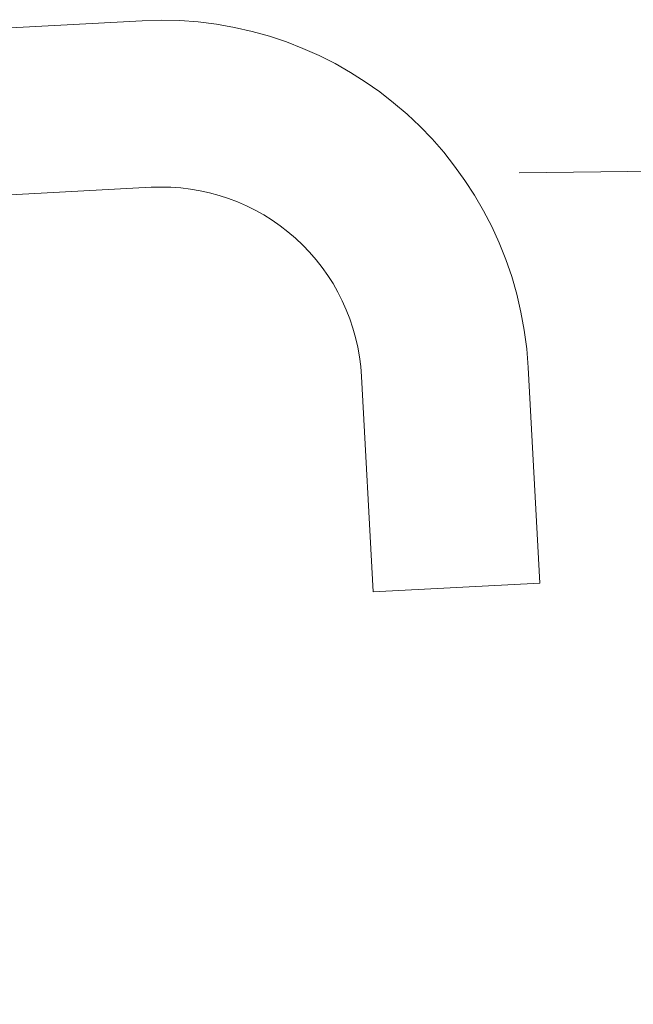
# Model space of a CAD drawing. Header units: metres. Extents: x -52 to 321, y -8 to 26.
# Tile 128 of 256: x 293.013 to 293.0497, y 0.4594 to 0.5183. Entities that reach past the tile are written whole.
import ezdxf

# ---------------------------------------------------------------- set-up
doc = ezdxf.new("R2010")
doc.units = ezdxf.units.M
doc.header["$MEASUREMENT"] = 0
doc.layers.add('94 Genehmigungsplanung Bemaßung', color=7, linetype='Continuous')
doc.styles.add('ERSTELLTER_STIL_2', font='arial.ttf')
doc.dimstyles.new('ERSTELLTER_STIL__3', dxfattribs={"dimtxt": 0.25, "dimasz": 0.19, "dimexe": 0.18, "dimexo": 0.1, "dimgap": 0, "dimtad": 1, "dimzin": 0, "dimdsep": 46, "dimtxsty": 'ERSTELLTER_STIL_2', "dimblk": 'ARROWHEAD_6', "dimblk1": 'ARROWHEAD_6', "dimblk2": 'ARROWHEAD_6', "dimcen": 0.09, "dimclrd": 7, "dimclre": 7, "dimclrt": 7, "dimazin": 0, "dimtfac": 1, "dimtdec": 4, "dimtmove": 0, "dimatfit": 3, "dimfxl": 1, "dimtolj": 1, "dimtzin": 0, "dimarcsym": 0})

# ---------------------------------------------------------------- blocks, each defined once
blk = doc.blocks.new('*D56', base_point=(33626.11543635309, -0.002745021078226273))
at = {"layer": '94 Genehmigungsplanung Bemaßung', "color": 7, "linetype": 'Continuous', "lineweight": 13}
for p, q in [((294.5045581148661, 2.861904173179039), (294.5045581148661, 3.011904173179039)), ((294.6045581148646, 2.761904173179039), (294.4045581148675, 2.961904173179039)), ((294.6920581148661, 2.861904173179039), (294.3170581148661, 2.861904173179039)), ((294.5045581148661, -0.0380958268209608), (294.5045581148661, 2.861904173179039)), ((294.4045581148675, 0.06190417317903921), (294.6045581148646, -0.1380958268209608)), ((294.6920581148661, -0.0380958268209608), (294.3170581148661, -0.0380958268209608)), ((294.5045581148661, -0.1880958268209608), (294.5045581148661, -0.0380958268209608))]:
    blk.add_line(p, q, dxfattribs=at)
at = {"layer": '94 Genehmigungsplanung Bemaßung', "color": 7, "lineweight": 13, "insert": (294.4545581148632, 1.078254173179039), "char_height": 0.25, "attachment_point": 7, "rotation": 90, "style": 'ERSTELLTER_STIL_2'}
blk.add_mtext('\\A1;{\\pql;\\fArial|b0|i0|c0|p0;\\W1.000000;2,90}', dxfattribs=at)
blk = doc.blocks.new('ARROWHEAD_6')
at = {"color": 0, "linetype": 'Continuous', "lineweight": 0}
for p, q in [((-0.5, -0.5), (0.5, 0.5)), ((0, 0), (-1, 0))]:
    blk.add_line(p, q, dxfattribs=at)
blk = doc.blocks.new('*D57', base_point=(33626.11543635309, -0.002745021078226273))
at = {"layer": '94 Genehmigungsplanung Bemaßung', "color": 7, "linetype": 'Continuous', "lineweight": 13}
for p, q in [((296.5131079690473, 3.085248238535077), (296.5131079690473, 3.235248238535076)), ((296.6131079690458, 2.985248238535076), (296.4131079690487, 3.185248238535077)), ((296.7006079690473, 3.085248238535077), (296.3256079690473, 3.085248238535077)), ((296.5131079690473, -0.0380958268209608), (296.5131079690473, 3.085248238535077)), ((296.4131079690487, 0.06190417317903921), (296.6131079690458, -0.1380958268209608)), ((296.7006079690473, -0.0380958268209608), (296.3256079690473, -0.0380958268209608)), ((296.5131079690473, -0.1880958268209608), (296.5131079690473, -0.0380958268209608))]:
    blk.add_line(p, q, dxfattribs=at)
at = {"layer": '94 Genehmigungsplanung Bemaßung', "color": 7, "lineweight": 13, "insert": (296.5230397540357, 1.12700173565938), "char_height": 0.25, "attachment_point": 7, "rotation": 90, "style": 'ERSTELLTER_STIL_2'}
blk.add_mtext('\\A1;{\\pql;\\fArial|b0|i0|c0|p0;\\W1.000000;3,12\\fArial|b0|i0|c0|p0;\\W1.000000;\\A1{\\H.66x;\\S5^  ;}}', dxfattribs=at)

msp = doc.modelspace()

# ---------------------------------------------------------------- linework, layer by layer
at = {"color": 7, "linetype": 'Continuous', "lineweight": 13}
for p, q in [((293.0203061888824, 0.5182300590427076), (293.0030681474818, 0.5173097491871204)), ((293.0203061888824, 0.5182300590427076), (293.0030681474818, 0.5173097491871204)), ((293.0428663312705, 0.509121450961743), (293.1152244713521, 0.5100504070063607)), ((293.0863028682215, 0.5096791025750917), (293.0428663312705, 0.509121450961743)), ((293.0208385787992, 0.5082580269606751), (292.9987723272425, 0.507079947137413)), ((293.0208385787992, 0.5082580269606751), (292.9987723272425, 0.507079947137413)), ((293.0441042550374, 0.4845698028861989), (293.0434159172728, 0.4974628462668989)), ((293.0441042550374, 0.4845698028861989), (293.0434159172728, 0.4974628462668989)), ((293.0341322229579, 0.4840374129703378), (293.0334438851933, 0.4969304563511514)), ((293.0341322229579, 0.4840374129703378), (293.0334438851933, 0.4969304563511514)), ((293.0441042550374, 0.4845698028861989), (293.0341322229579, 0.4840374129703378)), ((293.0441042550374, 0.4845698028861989), (293.0341322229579, 0.4840374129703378))]:
    msp.add_line(p, q, dxfattribs=at)
for centre, radius, start, end in [((293.0214774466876, 0.4962915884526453), 0.02196971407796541, 3.05602336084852, 93.05602333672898), ((293.0214774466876, 0.4962915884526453), 0.02196971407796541, 3.05602336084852, 93.05602333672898), ((293.0214774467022, 0.4962915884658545), 0.01198348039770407, 3.056023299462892, 93.05602338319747), ((293.0214774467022, 0.4962915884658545), 0.01198348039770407, 3.056023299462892, 93.05602338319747)]:
    msp.add_arc(centre, radius, start, end, dxfattribs=at)

# ---------------------------------------------------------------- dimensions: what is measured, and where the dimension line sits
at = {"layer": '94 Genehmigungsplanung Bemaßung', "color": 7, "linetype": 'Continuous', "lineweight": 13}
for base, p1, p2, picture, middle in [((296.5131079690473, 3.085248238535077), (292.5655937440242, -0.0380958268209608), (297.0160634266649, 3.085248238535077), '*D57', (296.3381079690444, 1.78721548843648)), ((294.5045581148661, 2.861904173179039), (292.5296810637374, -0.03809582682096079), (292.5655937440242, 2.861904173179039), '*D56', (294.3295581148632, 1.401899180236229))]:
    dim = msp.add_linear_dim(base=base, p1=p1, p2=p2, angle=90, dimstyle='ERSTELLTER_STIL__3', dxfattribs=at)
    dim.commit()
    dim.dimension.update_dxf_attribs({"geometry": picture, "text_midpoint": middle, "dimtype": 160, "text_rotation": 90})

doc.saveas('drawing.dxf')
